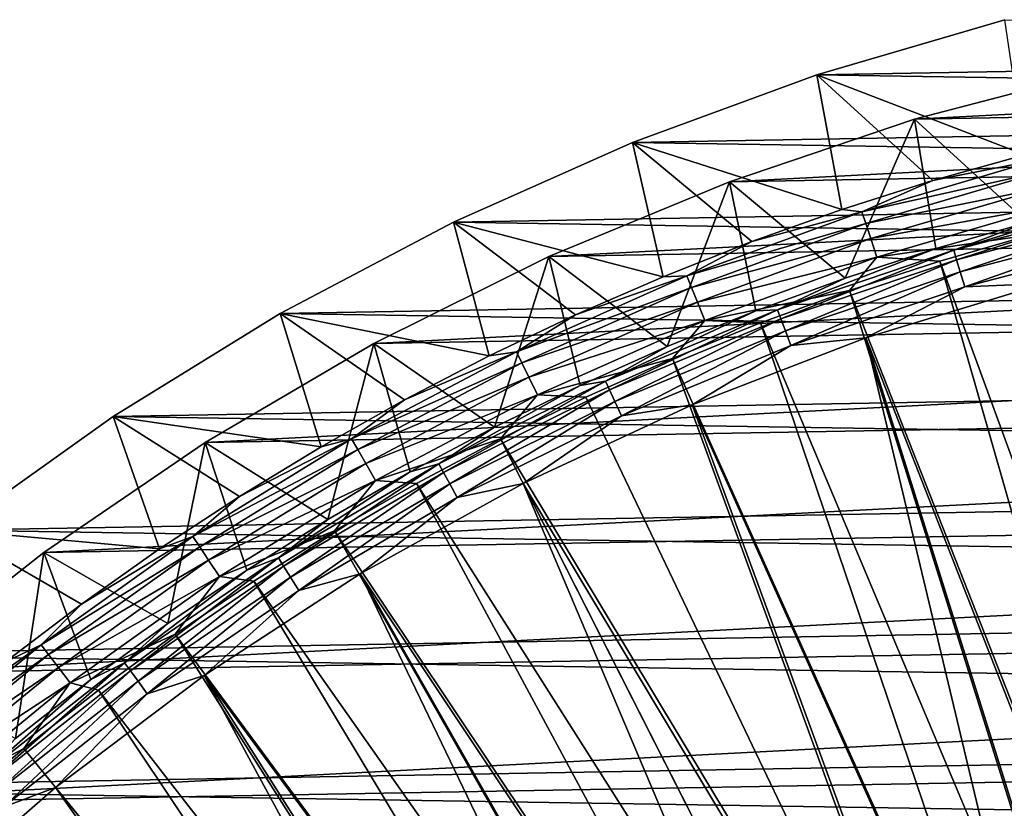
# Model space of a CAD drawing. Header units: metres. Extents: x -37.4 to 37.6, y -35 to 35.
# Tile 232 of 256: x -20.5 to -8.7, y 24.5 to 33.9. Entities that reach past the tile are written whole.
import ezdxf

# ---------------------------------------------------------------- set-up
doc = ezdxf.new("R2010")
doc.units = ezdxf.units.M
doc.layers.add('solid_506616_SW0001', color=7, linetype='CONTINUOUS')

msp = doc.modelspace()

# ---------------------------------------------------------------- linework, layer by layer
at = {"layer": 'solid_506616_SW0001'}
for points in [[(-10.958266, 33.240208, -3.846846), (-8.714963, 33.897541, -3.846846), (9.776227, 33.60685, -3.846846)], [(-8.475389, 32.286304, 5.339492), (-8.714963, 33.897541, -3.846846), (-10.958266, 33.240208, -3.846846)], [(-10.958266, 33.240208, -3.846846), (9.776227, 33.60685, -3.846846), (12.000071, 32.878525, -3.846846)], [(-9.791711, 32.709297, -3.596469), (8.62917, 33.03503, -3.596469), (6.354971, 33.546864, -3.596469)], [(-9.791711, 32.709297, -3.596469), (6.354971, 33.546864, -3.596469), (-7.537028, 33.301212, -3.596469)], [(-9.791711, 32.709297, -3.596469), (-7.537028, 33.301212, -3.596469), (-8.442687, 31.479876, 5.200573)], [(-13.15497, 32.433712, -3.846846), (-10.958266, 33.240208, -3.846846), (12.000071, 32.878525, -3.846846)], [(-10.658927, 31.632658, 5.339492), (-10.958266, 33.240208, -3.846846), (-13.15497, 32.433712, -3.846846)], [(-9.57274, 31.978125, 5.339492), (-8.475389, 32.286304, 5.339492), (-10.958266, 33.240208, -3.846846)], [(-10.658927, 31.632658, 5.339492), (-9.57274, 31.978125, 5.339492), (-10.958266, 33.240208, -3.846846)], [(-12.000648, 31.965, -3.596469), (10.863041, 32.369293, -3.596469), (8.62917, 33.03503, -3.596469)], [(-12.000648, 31.965, -3.596469), (8.62917, 33.03503, -3.596469), (-9.791711, 32.709297, -3.596469)], [(-13.15497, 32.433712, -3.846846), (12.000071, 32.878525, -3.846846), (14.168805, 32.003704, -3.846846)], [(-12.000648, 31.965, -3.596469), (-9.791711, 32.709297, -3.596469), (-10.618047, 30.81426, 5.200573)], [(-9.791711, 32.709297, -3.596469), (-9.536176, 31.166054, 5.200573), (-10.618047, 30.81426, 5.200573)], [(-9.791711, 32.709297, -3.596469), (-8.442687, 31.479876, 5.200573), (-9.536176, 31.166054, 5.200573)], [(-15.29142, 31.482765, -3.846846), (-13.15497, 32.433712, -3.846846), (14.168805, 32.003704, -3.846846)], [(-12.792768, 30.831524, 5.339492), (-13.15497, 32.433712, -3.846846), (-15.29142, 31.482765, -3.846846)], [(-11.732687, 31.250309, 5.339492), (-10.658927, 31.632658, 5.339492), (-13.15497, 32.433712, -3.846846)], [(-12.792768, 30.831524, 5.339492), (-11.732687, 31.250309, 5.339492), (-13.15497, 32.433712, -3.846846)], [(-14.154166, 31.071508, -3.596469), (13.046803, 31.552496, -3.596469), (10.863041, 32.369293, -3.596469)], [(-14.154166, 31.071508, -3.596469), (10.863041, 32.369293, -3.596469), (-12.000648, 31.965, -3.596469)], [(-10.420543, 31.606699, 5.767566), (-8.286178, 32.232132, 5.767566), (-9.57274, 31.978125, 5.339492)], [(-8.249689, 32.090199, 6.182486), (-8.286178, 32.232132, 5.767566), (-10.420543, 31.606699, 5.767566)], [(-8.286178, 32.232132, 5.767566), (-8.475389, 32.286304, 5.339492), (-9.57274, 31.978125, 5.339492)], [(-10.374656, 31.467518, 6.182486), (-8.249689, 32.090199, 6.182486), (-10.420543, 31.606699, 5.767566)], [(-8.202074, 31.904982, 6.578798), (-8.249689, 32.090199, 6.182486), (-10.374656, 31.467518, 6.182486)], [(-15.29142, 31.482765, -3.846846), (14.168805, 32.003704, -3.846846), (16.274384, 30.986168, -3.846846)], [(-14.154166, 31.071508, -3.596469), (-12.000648, 31.965, -3.596469), (-12.741675, 29.998522, 5.200573)], [(-12.000648, 31.965, -3.596469), (-11.68698, 30.424925, 5.200573), (-12.741675, 29.998522, 5.200573)], [(-12.000648, 31.965, -3.596469), (-10.618047, 30.81426, 5.200573), (-11.68698, 30.424925, 5.200573)], [(-10.420543, 31.606699, 5.767566), (-9.57274, 31.978125, 5.339492), (-10.658927, 31.632658, 5.339492)], [(-10.314775, 31.285896, 6.578798), (-8.202074, 31.904982, 6.578798), (-10.374656, 31.467518, 6.182486)], [(-8.143909, 31.678724, 6.951706), (-8.202074, 31.904982, 6.578798), (-10.314775, 31.285896, 6.578798)], [(-7.338912, 31.755344, 5.200573), (-7.176593, 31.710396, 5.543032), (-9.323857, 31.146723, 5.543032)], [(-8.442687, 31.479876, 5.200573), (-7.338912, 31.755344, 5.200573), (-9.323857, 31.146723, 5.543032)], [(-12.508367, 30.840101, 5.767566), (-10.420543, 31.606699, 5.767566), (-11.732687, 31.250309, 5.339492)], [(-10.374656, 31.467518, 6.182486), (-10.420543, 31.606699, 5.767566), (-12.508367, 30.840101, 5.767566)], [(-10.420543, 31.606699, 5.767566), (-10.658927, 31.632658, 5.339492), (-11.732687, 31.250309, 5.339492)], [(-10.241628, 31.06403, 6.951706), (-8.143909, 31.678724, 6.951706), (-10.314775, 31.285896, 6.578798)], [(-8.40239, 31.329624, 7.295379), (-8.143909, 31.678724, 6.951706), (-10.241628, 31.06403, 6.951706)], [(-9.323857, 31.146723, 5.543032), (-7.176593, 31.710396, 5.543032), (-9.290235, 31.034409, 5.874969)], [(-7.176593, 31.710396, 5.543032), (-7.150714, 31.596048, 5.874969), (-9.290235, 31.034409, 5.874969)], [(-17.359707, 30.391426, -3.846846), (-15.29142, 31.482765, -3.846846), (16.274384, 30.986168, -3.846846)], [(-14.866962, 29.886641, 5.339492), (-15.29142, 31.482765, -3.846846), (-17.359707, 30.391426, -3.846846)], [(-16.242088, 30.03286, -3.596469), (15.17014, 30.588314, -3.596469), (13.046803, 31.552496, -3.596469)], [(-16.242088, 30.03286, -3.596469), (13.046803, 31.552496, -3.596469), (-14.154166, 31.071508, -3.596469)], [(-13.837933, 30.376791, 5.339492), (-12.792768, 30.831524, 5.339492), (-15.29142, 31.482765, -3.846846)], [(-14.866962, 29.886641, 5.339492), (-13.837933, 30.376791, 5.339492), (-15.29142, 31.482765, -3.846846)], [(-9.290235, 31.034409, 5.874969), (-7.150714, 31.596048, 5.874969), (-9.246361, 30.887844, 6.192019)], [(-7.150714, 31.596048, 5.874969), (-7.116944, 31.446831, 6.192019), (-9.246361, 30.887844, 6.192019)], [(-12.453286, 30.704298, 6.182486), (-10.374656, 31.467518, 6.182486), (-12.508367, 30.840101, 5.767566)], [(-10.314775, 31.285896, 6.578798), (-10.374656, 31.467518, 6.182486), (-12.453286, 30.704298, 6.182486)], [(-9.536176, 31.166054, 5.200573), (-8.442687, 31.479876, 5.200573), (-9.323857, 31.146723, 5.543032)], [(-9.246361, 30.887844, 6.192019), (-7.116944, 31.446831, 6.192019), (-9.192764, 30.708801, 6.490345)], [(-7.116944, 31.446831, 6.192019), (-7.075691, 31.264549, 6.490345), (-9.192764, 30.708801, 6.490345)], [(-12.508367, 30.840101, 5.767566), (-11.732687, 31.250309, 5.339492), (-12.792768, 30.831524, 5.339492)], [(-12.381409, 30.527081, 6.578798), (-10.314775, 31.285896, 6.578798), (-12.453286, 30.704298, 6.182486)], [(-10.241628, 31.06403, 6.951706), (-10.314775, 31.285896, 6.578798), (-12.381409, 30.527081, 6.578798)], [(-9.490661, 31.0173, 7.295379), (-8.40239, 31.329624, 7.295379), (-10.241628, 31.06403, 6.951706)], [(-5.415762, 19.900961, 20.646507), (-8.40239, 31.329624, 7.295379), (-9.490661, 31.0173, 7.295379)], [(-9.192764, 30.708801, 6.490345), (-7.075691, 31.264549, 6.490345), (-8.247184, 30.750912, 6.765283)], [(-9.536176, 31.166054, 5.200573), (-9.323857, 31.146723, 5.543032), (-11.427649, 30.43783, 5.543032)], [(-10.618047, 30.81426, 5.200573), (-9.536176, 31.166054, 5.200573), (-11.427649, 30.43783, 5.543032)], [(-11.427649, 30.43783, 5.543032), (-9.323857, 31.146723, 5.543032), (-11.38644, 30.328072, 5.874969)], [(-9.323857, 31.146723, 5.543032), (-9.290235, 31.034409, 5.874969), (-11.38644, 30.328072, 5.874969)], [(-16.242088, 30.03286, -3.596469), (-14.154166, 31.071508, -3.596469), (-14.803228, 29.036633, 5.200573)], [(-14.154166, 31.071508, -3.596469), (-13.780847, 29.535568, 5.200573), (-14.803228, 29.036633, 5.200573)], [(-14.154166, 31.071508, -3.596469), (-12.741675, 29.998522, 5.200573), (-13.780847, 29.535568, 5.200573)], [(-12.293605, 30.310595, 6.951706), (-10.241628, 31.06403, 6.951706), (-12.381409, 30.527081, 6.578798)], [(-10.567367, 30.667185, 7.295379), (-10.241628, 31.06403, 6.951706), (-12.293605, 30.310595, 6.951706)], [(-11.38644, 30.328072, 5.874969), (-9.290235, 31.034409, 5.874969), (-11.332666, 30.184843, 6.192019)], [(-9.290235, 31.034409, 5.874969), (-9.246361, 30.887844, 6.192019), (-11.332666, 30.184843, 6.192019)], [(-10.567367, 30.667185, 7.295379), (-9.490661, 31.0173, 7.295379), (-10.241628, 31.06403, 6.951706)], [(-6.233543, 19.660154, 20.646507), (-9.490661, 31.0173, 7.295379), (-10.567367, 30.667185, 7.295379)], [(-6.233543, 19.660154, 20.646507), (-5.415762, 19.900961, 20.646507), (-9.490661, 31.0173, 7.295379)], [(-17.359707, 30.391426, -3.846846), (16.274384, 30.986168, -3.846846), (18.309093, 29.829046, -3.846846)], [(-14.540325, 29.935764, 5.767566), (-12.508367, 30.840101, 5.767566), (-13.837933, 30.376791, 5.339492)], [(-12.453286, 30.704298, 6.182486), (-12.508367, 30.840101, 5.767566), (-14.540325, 29.935764, 5.767566)], [(-12.508367, 30.840101, 5.767566), (-12.792768, 30.831524, 5.339492), (-13.837933, 30.376791, 5.339492)], [(-11.68698, 30.424925, 5.200573), (-10.618047, 30.81426, 5.200573), (-11.427649, 30.43783, 5.543032)], [(-11.332666, 30.184843, 6.192019), (-9.246361, 30.887844, 6.192019), (-11.266976, 30.009876, 6.490345)], [(-9.246361, 30.887844, 6.192019), (-9.192764, 30.708801, 6.490345), (-11.266976, 30.009876, 6.490345)], [(-14.476297, 29.803944, 6.182486), (-12.453286, 30.704298, 6.182486), (-14.540325, 29.935764, 5.767566)], [(-12.381409, 30.527081, 6.578798), (-12.453286, 30.704298, 6.182486), (-14.476297, 29.803944, 6.182486)], [(-11.631199, 30.279709, 7.295379), (-10.567367, 30.667185, 7.295379), (-12.293605, 30.310595, 6.951706)], [(-7.040673, 19.385759, 20.646507), (-10.567367, 30.667185, 7.295379), (-11.631199, 30.279709, 7.295379)], [(-11.266976, 30.009876, 6.490345), (-9.192764, 30.708801, 6.490345), (-10.372169, 30.100708, 6.765283)], [(-7.040673, 19.385759, 20.646507), (-6.233543, 19.660154, 20.646507), (-10.567367, 30.667185, 7.295379)], [(-10.372169, 30.100708, 6.765283), (-8.247184, 30.750912, 6.765283), (-6.052454, 19.08901, 20.116411)], [(-9.192764, 30.708801, 6.490345), (-8.247184, 30.750912, 6.765283), (-10.372169, 30.100708, 6.765283)], [(-18.253544, 28.854534, -3.596469), (17.221996, 29.481838, -3.596469), (15.17014, 30.588314, -3.596469)], [(-18.253544, 28.854534, -3.596469), (15.17014, 30.588314, -3.596469), (-16.242088, 30.03286, -3.596469)], [(-14.392744, 29.631922, 6.578798), (-12.381409, 30.527081, 6.578798), (-14.476297, 29.803944, 6.182486)], [(-12.293605, 30.310595, 6.951706), (-12.381409, 30.527081, 6.578798), (-14.392744, 29.631922, 6.578798)], [(-13.478159, 29.587023, 5.543032), (-11.427649, 30.43783, 5.543032), (-13.429557, 29.480331, 5.874969)], [(-11.68698, 30.424925, 5.200573), (-11.427649, 30.43783, 5.543032), (-13.478159, 29.587023, 5.543032)], [(-11.427649, 30.43783, 5.543032), (-11.38644, 30.328072, 5.874969), (-13.429557, 29.480331, 5.874969)], [(-19.352236, 29.16309, -3.846846), (-17.359707, 30.391426, -3.846846), (18.309093, 29.829046, -3.846846)], [(-16.871841, 28.80241, 5.339492), (-17.359707, 30.391426, -3.846846), (-19.352236, 29.16309, -3.846846)], [(-15.878658, 29.361641, 5.339492), (-14.866962, 29.886641, 5.339492), (-17.359707, 30.391426, -3.846846)], [(-16.871841, 28.80241, 5.339492), (-15.878658, 29.361641, 5.339492), (-17.359707, 30.391426, -3.846846)], [(-14.540325, 29.935764, 5.767566), (-13.837933, 30.376791, 5.339492), (-14.866962, 29.886641, 5.339492)], [(-14.290676, 29.421785, 6.951706), (-12.293605, 30.310595, 6.951706), (-14.392744, 29.631922, 6.578798)], [(-12.680861, 29.855339, 7.295379), (-12.293605, 30.310595, 6.951706), (-14.290676, 29.421785, 6.951706)], [(-12.741675, 29.998522, 5.200573), (-11.68698, 30.424925, 5.200573), (-13.478159, 29.587023, 5.543032)], [(-13.429557, 29.480331, 5.874969), (-11.38644, 30.328072, 5.874969), (-13.366134, 29.341106, 6.192019)], [(-11.38644, 30.328072, 5.874969), (-11.332666, 30.184843, 6.192019), (-13.366134, 29.341106, 6.192019)], [(-12.680861, 29.855339, 7.295379), (-11.631199, 30.279709, 7.295379), (-12.293605, 30.310595, 6.951706)], [(-7.835775, 19.078243, 20.646507), (-11.631199, 30.279709, 7.295379), (-12.680861, 29.855339, 7.295379)], [(-7.835775, 19.078243, 20.646507), (-7.040673, 19.385759, 20.646507), (-11.631199, 30.279709, 7.295379)], [(-13.366134, 29.341106, 6.192019), (-11.332666, 30.184843, 6.192019), (-13.288656, 29.17103, 6.490345)], [(-11.332666, 30.184843, 6.192019), (-11.266976, 30.009876, 6.490345), (-13.288656, 29.17103, 6.490345)], [(-12.446623, 29.30386, 6.765283), (-10.372169, 30.100708, 6.765283), (-7.608139, 18.524004, 20.116411)], [(-11.266976, 30.009876, 6.490345), (-10.372169, 30.100708, 6.765283), (-12.446623, 29.30386, 6.765283)], [(-10.372169, 30.100708, 6.765283), (-6.052454, 19.08901, 20.116411), (-6.836136, 18.822586, 20.116411)], [(-10.372169, 30.100708, 6.765283), (-6.836136, 18.822586, 20.116411), (-7.608139, 18.524004, 20.116411)], [(-18.253544, 28.854534, -3.596469), (-16.242088, 30.03286, -3.596469), (-16.792662, 27.933279, 5.200573)], [(-16.242088, 30.03286, -3.596469), (-15.807574, 28.502319, 5.200573), (-16.792662, 27.933279, 5.200573)], [(-16.242088, 30.03286, -3.596469), (-14.803228, 29.036633, 5.200573), (-15.807574, 28.502319, 5.200573)], [(-13.780847, 29.535568, 5.200573), (-12.741675, 29.998522, 5.200573), (-13.478159, 29.587023, 5.543032)], [(-13.288656, 29.17103, 6.490345), (-11.266976, 30.009876, 6.490345), (-12.446623, 29.30386, 6.765283)], [(-16.507343, 28.897728, 5.767566), (-14.540325, 29.935764, 5.767566), (-15.878658, 29.361641, 5.339492)], [(-14.476297, 29.803944, 6.182486), (-14.540325, 29.935764, 5.767566), (-16.507343, 28.897728, 5.767566)], [(-14.540325, 29.935764, 5.767566), (-14.866962, 29.886641, 5.339492), (-15.878658, 29.361641, 5.339492)], [(-13.715072, 29.394596, 7.295379), (-12.680861, 29.855339, 7.295379), (-14.290676, 29.421785, 6.951706)], [(-8.617489, 18.738132, 20.646507), (-12.680861, 29.855339, 7.295379), (-13.715072, 29.394596, 7.295379)], [(-8.617489, 18.738132, 20.646507), (-7.835775, 19.078243, 20.646507), (-12.680861, 29.855339, 7.295379)], [(-19.352236, 29.16309, -3.846846), (18.309093, 29.829046, -3.846846), (20.259718, 28.540102, -3.846846)], [(-16.434654, 28.770477, 6.182486), (-14.476297, 29.803944, 6.182486), (-16.507343, 28.897728, 5.767566)], [(-14.392744, 29.631922, 6.578798), (-14.476297, 29.803944, 6.182486), (-16.434654, 28.770477, 6.182486)], [(-16.339798, 28.604422, 6.578798), (-14.392744, 29.631922, 6.578798), (-16.434654, 28.770477, 6.182486)], [(-14.290676, 29.421785, 6.951706), (-14.392744, 29.631922, 6.578798), (-16.339798, 28.604422, 6.578798)], [(-15.465828, 28.598267, 5.543032), (-13.478159, 29.587023, 5.543032), (-15.410058, 28.495142, 5.874969)], [(-13.780847, 29.535568, 5.200573), (-13.478159, 29.587023, 5.543032), (-15.465828, 28.598267, 5.543032)], [(-14.803228, 29.036633, 5.200573), (-13.780847, 29.535568, 5.200573), (-15.465828, 28.598267, 5.543032)], [(-13.478159, 29.587023, 5.543032), (-13.429557, 29.480331, 5.874969), (-15.410058, 28.495142, 5.874969)], [(-20.179728, 27.541878, -3.596469), (19.193384, 28.238102, -3.596469), (17.221996, 29.481838, -3.596469)], [(-20.179728, 27.541878, -3.596469), (17.221996, 29.481838, -3.596469), (-18.253544, 28.854534, -3.596469)], [(-16.223923, 28.401571, 6.951706), (-14.290676, 29.421785, 6.951706), (-16.339798, 28.604422, 6.578798)], [(-14.732574, 28.898041, 7.295379), (-14.290676, 29.421785, 6.951706), (-16.223923, 28.401571, 6.951706)], [(-15.410058, 28.495142, 5.874969), (-13.429557, 29.480331, 5.874969), (-15.337282, 28.360569, 6.192019)], [(-13.429557, 29.480331, 5.874969), (-13.366134, 29.341106, 6.192019), (-15.337282, 28.360569, 6.192019)], [(-14.732574, 28.898041, 7.295379), (-13.715072, 29.394596, 7.295379), (-14.290676, 29.421785, 6.951706)], [(-8.617489, 18.738132, 20.646507), (-13.715072, 29.394596, 7.295379), (-14.732574, 28.898041, 7.295379)], [(-16.507343, 28.897728, 5.767566), (-15.878658, 29.361641, 5.339492), (-16.871841, 28.80241, 5.339492)], [(-15.337282, 28.360569, 6.192019), (-13.366134, 29.341106, 6.192019), (-15.24838, 28.196177, 6.490345)], [(-13.366134, 29.341106, 6.192019), (-13.288656, 29.17103, 6.490345), (-15.24838, 28.196177, 6.490345)], [(-14.460437, 28.364244, 6.765283), (-12.446623, 29.30386, 6.765283), (-8.367144, 18.193775, 20.116411)], [(-13.288656, 29.17103, 6.490345), (-12.446623, 29.30386, 6.765283), (-14.460437, 28.364244, 6.765283)], [(-12.446623, 29.30386, 6.765283), (-7.608139, 18.524004, 20.116411), (-8.367144, 18.193775, 20.116411)], [(-21.256071, 27.805988, -3.846846), (-19.352236, 29.16309, -3.846846), (20.259718, 28.540102, -3.846846)], [(-18.798054, 27.583889, 5.339492), (-19.352236, 29.16309, -3.846846), (-21.256071, 27.805988, -3.846846)], [(-17.84535, 28.209595, 5.339492), (-16.871841, 28.80241, 5.339492), (-19.352236, 29.16309, -3.846846)], [(-18.798054, 27.583889, 5.339492), (-17.84535, 28.209595, 5.339492), (-19.352236, 29.16309, -3.846846)], [(-15.24838, 28.196177, 6.490345), (-13.288656, 29.17103, 6.490345), (-14.460437, 28.364244, 6.765283)], [(-15.807574, 28.502319, 5.200573), (-14.803228, 29.036633, 5.200573), (-15.465828, 28.598267, 5.543032)], [(-15.732126, 28.366278, 7.295379), (-14.732574, 28.898041, 7.295379), (-16.223923, 28.401571, 6.951706)], [(-9.38448, 18.366009, 20.646507), (-14.732574, 28.898041, 7.295379), (-15.732126, 28.366278, 7.295379)], [(-9.38448, 18.366009, 20.646507), (-8.617489, 18.738132, 20.646507), (-14.732574, 28.898041, 7.295379)], [(-20.179728, 27.541878, -3.596469), (-18.253544, 28.854534, -3.596469), (-18.700283, 26.693838, 5.200573)], [(-18.253544, 28.854534, -3.596469), (-17.75729, 27.330208, 5.200573), (-18.700283, 26.693838, 5.200573)], [(-18.400637, 27.730627, 5.767566), (-16.507343, 28.897728, 5.767566), (-17.84535, 28.209595, 5.339492)], [(-16.434654, 28.770477, 6.182486), (-16.507343, 28.897728, 5.767566), (-18.400637, 27.730627, 5.767566)], [(-18.253544, 28.854534, -3.596469), (-16.792662, 27.933279, 5.200573), (-17.75729, 27.330208, 5.200573)], [(-16.507343, 28.897728, 5.767566), (-16.871841, 28.80241, 5.339492), (-17.84535, 28.209595, 5.339492)], [(-18.319609, 27.608515, 6.182486), (-16.434654, 28.770477, 6.182486), (-18.400637, 27.730627, 5.767566)], [(-16.339798, 28.604422, 6.578798), (-16.434654, 28.770477, 6.182486), (-18.319609, 27.608515, 6.182486)], [(-18.213873, 27.449165, 6.578798), (-16.339798, 28.604422, 6.578798), (-18.319609, 27.608515, 6.182486)], [(-16.223923, 28.401571, 6.951706), (-16.339798, 28.604422, 6.578798), (-18.213873, 27.449165, 6.578798)], [(-17.381388, 27.476171, 5.543032), (-15.465828, 28.598267, 5.543032), (-17.31871, 27.377092, 5.874969)], [(-15.807574, 28.502319, 5.200573), (-15.465828, 28.598267, 5.543032), (-17.381388, 27.476171, 5.543032)], [(-15.465828, 28.598267, 5.543032), (-15.410058, 28.495142, 5.874969), (-17.31871, 27.377092, 5.874969)], [(-21.256071, 27.805988, -3.846846), (20.259718, 28.540102, -3.846846), (22.121216, 27.122902, -3.846846)], [(-16.792662, 27.933279, 5.200573), (-15.807574, 28.502319, 5.200573), (-17.381388, 27.476171, 5.543032)], [(-17.31871, 27.377092, 5.874969), (-15.410058, 28.495142, 5.874969), (-17.236921, 27.247801, 6.192019)], [(-15.410058, 28.495142, 5.874969), (-15.337282, 28.360569, 6.192019), (-17.236921, 27.247801, 6.192019)], [(-18.084707, 27.254507, 6.951706), (-16.223923, 28.401571, 6.951706), (-18.213873, 27.449165, 6.578798)], [(-16.712511, 27.799955, 7.295379), (-16.223923, 28.401571, 6.951706), (-18.084707, 27.254507, 6.951706)], [(-17.236921, 27.247801, 6.192019), (-15.337282, 28.360569, 6.192019), (-17.137007, 27.089859, 6.490345)], [(-15.337282, 28.360569, 6.192019), (-15.24838, 28.196177, 6.490345), (-17.137007, 27.089859, 6.490345)], [(-16.712511, 27.799955, 7.295379), (-15.732126, 28.366278, 7.295379), (-16.223923, 28.401571, 6.951706)], [(-10.135439, 17.962505, 20.646507), (-15.732126, 28.366278, 7.295379), (-16.712511, 27.799955, 7.295379)], [(-16.403801, 27.28644, 6.765283), (-14.460437, 28.364244, 6.765283), (-9.840996, 17.44068, 20.116411)], [(-15.24838, 28.196177, 6.490345), (-14.460437, 28.364244, 6.765283), (-16.403801, 27.28644, 6.765283)], [(-10.135439, 17.962505, 20.646507), (-9.38448, 18.366009, 20.646507), (-15.732126, 28.366278, 7.295379)], [(-14.460437, 28.364244, 6.765283), (-8.367144, 18.193775, 20.116411), (-9.111854, 17.83246, 20.116411)], [(-14.460437, 28.364244, 6.765283), (-9.111854, 17.83246, 20.116411), (-9.840996, 17.44068, 20.116411)], [(-22.012209, 26.100601, -3.596469), (21.075676, 26.862514, -3.596469), (19.193384, 28.238102, -3.596469)], [(-22.012209, 26.100601, -3.596469), (19.193384, 28.238102, -3.596469), (-20.179728, 27.541878, -3.596469)], [(-18.400637, 27.730627, 5.767566), (-17.84535, 28.209595, 5.339492), (-18.798054, 27.583889, 5.339492)], [(-17.137007, 27.089859, 6.490345), (-15.24838, 28.196177, 6.490345), (-16.403801, 27.28644, 6.765283)], [(-17.75729, 27.330208, 5.200573), (-16.792662, 27.933279, 5.200573), (-17.381388, 27.476171, 5.543032)], [(-23.066299, 26.323862, -3.846846), (-21.256071, 27.805988, -3.846846), (22.121216, 27.122902, -3.846846)], [(-19.72884, 26.926022, 5.339492), (-18.798054, 27.583889, 5.339492), (-21.256071, 27.805988, -3.846846)], [(-20.636623, 26.236761, 5.339492), (-19.72884, 26.926022, 5.339492), (-21.256071, 27.805988, -3.846846)], [(-20.211746, 26.439674, 5.767566), (-18.400637, 27.730627, 5.767566), (-19.72884, 26.926022, 5.339492)], [(-18.319609, 27.608515, 6.182486), (-18.400637, 27.730627, 5.767566), (-20.211746, 26.439674, 5.767566)], [(-18.400637, 27.730627, 5.767566), (-18.798054, 27.583889, 5.339492), (-19.72884, 26.926022, 5.339492)], [(-17.672535, 27.199762, 7.295379), (-16.712511, 27.799955, 7.295379), (-18.084707, 27.254507, 6.951706)], [(-10.869081, 17.528315, 20.646507), (-16.712511, 27.799955, 7.295379), (-17.672535, 27.199762, 7.295379)], [(-10.869081, 17.528315, 20.646507), (-10.135439, 17.962505, 20.646507), (-16.712511, 27.799955, 7.295379)], [(-20.122746, 26.323248, 6.182486), (-18.319609, 27.608515, 6.182486), (-20.211746, 26.439674, 5.767566)], [(-18.213873, 27.449165, 6.578798), (-18.319609, 27.608515, 6.182486), (-20.122746, 26.323248, 6.182486)], [(-22.012209, 26.100601, -3.596469), (-20.179728, 27.541878, -3.596469), (-20.516798, 25.324348, 5.200573)], [(-20.179728, 27.541878, -3.596469), (-19.620493, 26.024946, 5.200573), (-20.516798, 25.324348, 5.200573)], [(-20.179728, 27.541878, -3.596469), (-18.700283, 26.693838, 5.200573), (-19.620493, 26.024946, 5.200573)], [(-20.006601, 26.171316, 6.578798), (-18.213873, 27.449165, 6.578798), (-20.122746, 26.323248, 6.182486)], [(-18.084707, 27.254507, 6.951706), (-18.213873, 27.449165, 6.578798), (-20.006601, 26.171316, 6.578798)], [(-19.215908, 26.225971, 5.543032), (-17.381388, 27.476171, 5.543032), (-19.146616, 26.131399, 5.874969)], [(-17.75729, 27.330208, 5.200573), (-17.381388, 27.476171, 5.543032), (-19.215908, 26.225971, 5.543032)], [(-17.381388, 27.476171, 5.543032), (-17.31871, 27.377092, 5.874969), (-19.146616, 26.131399, 5.874969)], [(-19.146616, 26.131399, 5.874969), (-17.31871, 27.377092, 5.874969), (-19.056192, 26.00799, 6.192019)], [(-17.31871, 27.377092, 5.874969), (-17.236921, 27.247801, 6.192019), (-19.056192, 26.00799, 6.192019)], [(-19.864723, 25.98572, 6.951706), (-18.084707, 27.254507, 6.951706), (-20.006601, 26.171316, 6.578798)], [(-18.611027, 26.566429, 7.295379), (-18.084707, 27.254507, 6.951706), (-19.864723, 25.98572, 6.951706)], [(-18.700283, 26.693838, 5.200573), (-17.75729, 27.330208, 5.200573), (-19.215908, 26.225971, 5.543032)], [(-18.611027, 26.566429, 7.295379), (-17.672535, 27.199762, 7.295379), (-18.084707, 27.254507, 6.951706)], [(-18.267248, 26.075701, 6.765283), (-16.403801, 27.28644, 6.765283), (-11.247624, 16.568449, 20.116411)], [(-17.137007, 27.089859, 6.490345), (-16.403801, 27.28644, 6.765283), (-18.267248, 26.075701, 6.765283)], [(-16.403801, 27.28644, 6.765283), (-9.840996, 17.44068, 20.116411), (-10.553325, 17.019102, 20.116411)], [(-16.403801, 27.28644, 6.765283), (-10.553325, 17.019102, 20.116411), (-11.247624, 16.568449, 20.116411)], [(-19.056192, 26.00799, 6.192019), (-17.236921, 27.247801, 6.192019), (-18.945734, 25.857235, 6.490345)], [(-17.236921, 27.247801, 6.192019), (-17.137007, 27.089859, 6.490345), (-18.945734, 25.857235, 6.490345)], [(-11.584153, 17.064177, 20.646507), (-17.672535, 27.199762, 7.295379), (-18.611027, 26.566429, 7.295379)], [(-11.584153, 17.064177, 20.646507), (-10.869081, 17.528315, 20.646507), (-17.672535, 27.199762, 7.295379)], [(-23.066299, 26.323862, -3.846846), (22.121216, 27.122902, -3.846846), (23.883347, 25.584736, -3.846846)], [(-18.945734, 25.857235, 6.490345), (-17.137007, 27.089859, 6.490345), (-18.267248, 26.075701, 6.765283)], [(-20.211746, 26.439674, 5.767566), (-19.72884, 26.926022, 5.339492), (-20.636623, 26.236761, 5.339492)], [(-23.742533, 24.53713, -3.596469), (22.860193, 25.361195, -3.596469), (21.075676, 26.862514, -3.596469)], [(-23.742533, 24.53713, -3.596469), (21.075676, 26.862514, -3.596469), (-22.012209, 26.100601, -3.596469)], [(-19.620493, 26.024946, 5.200573), (-18.700283, 26.693838, 5.200573), (-19.215908, 26.225971, 5.543032)], [(-19.526844, 25.90073, 7.295379), (-18.611027, 26.566429, 7.295379), (-19.864723, 25.98572, 6.951706)], [(-12.279434, 16.570885, 20.646507), (-18.611027, 26.566429, 7.295379), (-19.526844, 25.90073, 7.295379)], [(-12.279434, 16.570885, 20.646507), (-11.584153, 17.064177, 20.646507), (-18.611027, 26.566429, 7.295379)], [(-21.932587, 25.030636, 5.767566), (-20.211746, 26.439674, 5.767566), (-21.520344, 25.516909, 5.339492)], [(-20.122746, 26.323248, 6.182486), (-20.211746, 26.439674, 5.767566), (-21.932587, 25.030636, 5.767566)], [(-20.211746, 26.439674, 5.767566), (-20.636623, 26.236761, 5.339492), (-21.520344, 25.516909, 5.339492)], [(-24.772949, 24.72436, -3.846846), (-23.066299, 26.323862, -3.846846), (23.883347, 25.584736, -3.846846)], [(-21.836008, 24.920414, 6.182486), (-20.122746, 26.323248, 6.182486), (-21.932587, 25.030636, 5.767566)], [(-20.006601, 26.171316, 6.578798), (-20.122746, 26.323248, 6.182486), (-21.836008, 24.920414, 6.182486)], [(-20.960835, 24.853493, 5.543032), (-19.215908, 26.225971, 5.543032), (-20.88525, 24.76387, 5.874969)], [(-19.620493, 26.024946, 5.200573), (-19.215908, 26.225971, 5.543032), (-20.960835, 24.853493, 5.543032)], [(-19.215908, 26.225971, 5.543032), (-19.146616, 26.131399, 5.874969), (-20.88525, 24.76387, 5.874969)], [(-21.709976, 24.776579, 6.578798), (-20.006601, 26.171316, 6.578798), (-21.836008, 24.920414, 6.182486)], [(-19.864723, 25.98572, 6.951706), (-20.006601, 26.171316, 6.578798), (-21.709976, 24.776579, 6.578798)], [(-20.88525, 24.76387, 5.874969), (-19.146616, 26.131399, 5.874969), (-20.786617, 24.646919, 6.192019)], [(-19.146616, 26.131399, 5.874969), (-19.056192, 26.00799, 6.192019), (-20.786617, 24.646919, 6.192019)], [(-21.556017, 24.600874, 6.951706), (-19.864723, 25.98572, 6.951706), (-21.709976, 24.776579, 6.578798)], [(-20.418873, 25.203476, 7.295379), (-19.864723, 25.98572, 6.951706), (-21.556017, 24.600874, 6.951706)], [(-20.516798, 25.324348, 5.200573), (-19.620493, 26.024946, 5.200573), (-20.960835, 24.853493, 5.543032)], [(-20.786617, 24.646919, 6.192019), (-19.056192, 26.00799, 6.192019), (-20.666126, 24.504053, 6.490345)], [(-19.056192, 26.00799, 6.192019), (-18.945734, 25.857235, 6.490345), (-20.666126, 24.504053, 6.490345)], [(-20.418873, 25.203476, 7.295379), (-19.526844, 25.90073, 7.295379), (-19.864723, 25.98572, 6.951706)], [(-20.0417, 24.737923, 6.765283), (-18.267248, 26.075701, 6.765283), (-12.577419, 15.583037, 20.116411)], [(-18.945734, 25.857235, 6.490345), (-18.267248, 26.075701, 6.765283), (-20.0417, 24.737923, 6.765283)], [(-18.267248, 26.075701, 6.765283), (-11.247624, 16.568449, 20.116411), (-11.922707, 16.089487, 20.116411)], [(-18.267248, 26.075701, 6.765283), (-11.922707, 16.089487, 20.116411), (-12.577419, 15.583037, 20.116411)], [(-20.666126, 24.504053, 6.490345), (-18.945734, 25.857235, 6.490345), (-20.0417, 24.737923, 6.765283)], [(-12.953735, 16.049282, 20.646507), (-19.526844, 25.90073, 7.295379), (-20.418873, 25.203476, 7.295379)], [(-12.953735, 16.049282, 20.646507), (-12.279434, 16.570885, 20.646507), (-19.526844, 25.90073, 7.295379)], [(-24.772949, 24.72436, -3.846846), (23.883347, 25.584736, -3.846846), (25.538048, 23.933336, -3.846846)], [(-25.361567, 22.859728, -3.596469), (24.537519, 23.742081, -3.596469), (22.860193, 25.361195, -3.596469)], [(-25.361567, 22.859728, -3.596469), (22.860193, 25.361195, -3.596469), (-23.742533, 24.53713, -3.596469)], [(-21.286022, 24.475513, 7.295379), (-20.418873, 25.203476, 7.295379), (-21.556017, 24.600874, 6.951706)], [(-12.953735, 16.049282, 20.646507), (-20.418873, 25.203476, 7.295379), (-21.286022, 24.475513, 7.295379)], [(-26.368233, 23.015491, -3.846846), (-24.772949, 24.72436, -3.846846), (25.538048, 23.933336, -3.846846)], [(-21.71851, 23.279625, 6.765283), (-20.0417, 24.737923, 6.765283), (-13.210644, 15.049964, 20.116411)], [(-20.666126, 24.504053, 6.490345), (-20.0417, 24.737923, 6.765283), (-21.71851, 23.279625, 6.765283)], [(-20.0417, 24.737923, 6.765283), (-12.577419, 15.583037, 20.116411), (-13.210644, 15.049964, 20.116411)]]:
    msp.add_3dface(points, dxfattribs=at)

doc.saveas('drawing.dxf')
